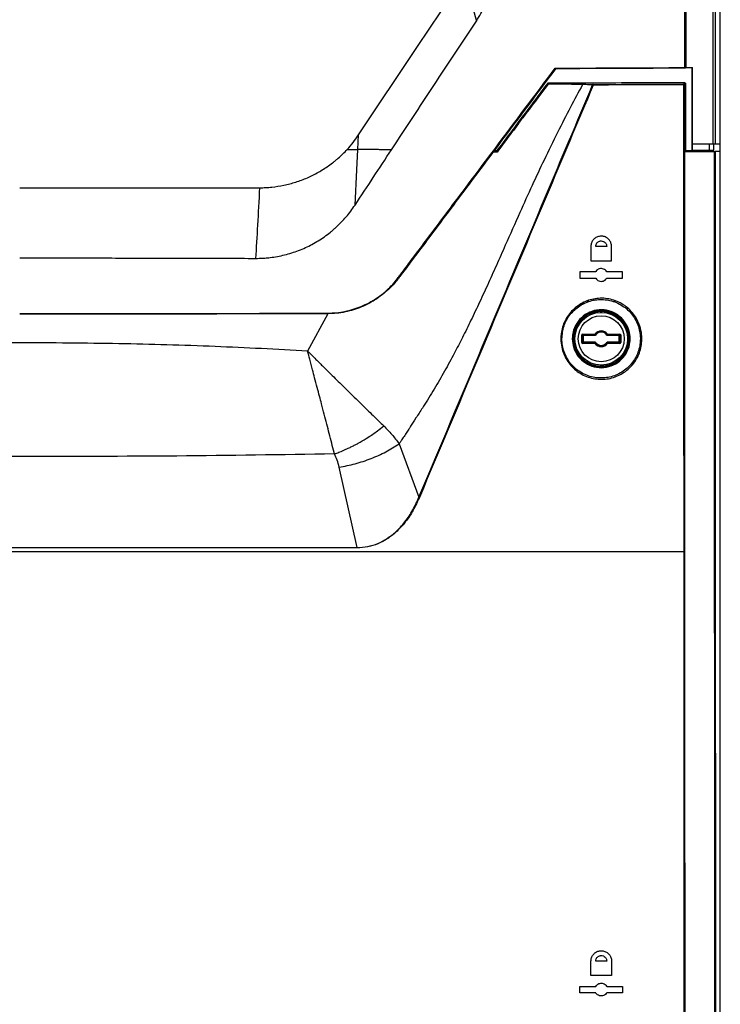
# Model space of a CAD drawing. Header units: millimetres. Extents: x 196 to 867, y -245 to 1107.
# Tile 42 of 79: x 594 to 649, y 303 to 380. Entities that reach past the tile are written whole.
import ezdxf

# ---------------------------------------------------------------- set-up
doc = ezdxf.new("R2010")
doc.units = ezdxf.units.MM

msp = doc.modelspace()

# ---------------------------------------------------------------- linework, layer by layer
at = {"color": 7, "linetype": 'Continuous', "lineweight": 25}
for p, q in [((649.004, 369.975), (649.004, 633.309)), ((628.916, 383.083), (629.881, 379.625)), ((646.307, 375.983), (646.271, 375.93)), ((635.475, 374.764), (635.498, 374.717)), ((635.497, 374.716), (635.498, 374.717)), ((638.244, 374.679), (639.036, 374.658)), ((646.142, 374.681), (646.235, 374.774)), ((646.285, 374.724), (646.192, 374.631)), ((646.285, 374.724), (646.286, 369.393)), ((620.594, 369.556), (620.653, 370.701)), ((646.81, 369.975), (646.81, 369.475)), ((648.125, 369.975), (648.125, 369.475)), ((648.503, 369.475), (648.503, 369.975)), ((649.004, 369.975), (648.609, 369.975)), ((649.004, 369.393), (649.004, 369.975)), ((631.505, 369.352), (631.189, 369.352)), ((631.22, 369.393), (631.493, 369.393)), ((631.281, 369.475), (631.497, 369.475)), ((631.493, 369.393), (631.493, 369.392)), ((646.228, 369.393), (648.556, 369.393)), ((646.81, 369.475), (646.759, 369.475)), ((648.125, 369.475), (646.81, 369.475)), ((648.503, 369.475), (648.125, 369.475)), ((649.004, 369.393), (648.603, 369.393)), ((649.004, 228.392), (649.004, 369.393)), ((594.083, 366.562), (612.887, 366.562)), ((638.862, 361.959), (638.862, 360.826)), ((640.103, 361.959), (639.237, 361.959)), ((640.479, 360.826), (640.479, 361.959)), ((638.862, 360.826), (640.479, 360.826)), ((639.237, 359.976), (638.004, 359.976)), ((638.004, 359.976), (638.004, 359.476)), ((641.337, 359.976), (640.103, 359.976)), ((641.337, 359.476), (641.337, 359.976)), ((638.004, 359.476), (639.237, 359.476)), ((640.103, 359.476), (641.337, 359.476)), ((638.394, 357.492), (638.17, 357.492)), ((638.709, 357.659), (638.538, 357.659)), ((640.777, 357.659), (640.655, 357.659)), ((637.645, 357.102), (637.678, 357.102)), ((639.624, 356.906), (639.625, 356.872)), ((639.658, 356.872), (639.658, 356.795)), ((639.67, 356.859), (639.658, 356.872)), ((639.67, 356.859), (639.703, 356.859)), ((639.692, 356.905), (639.704, 356.893)), ((641.663, 357.102), (641.696, 357.102)), ((638.138, 354.427), (638.138, 355.025)), ((638.138, 355.025), (638.172, 355.025)), ((638.172, 355.025), (638.205, 355.058)), ((638.172, 355.025), (638.172, 354.427)), ((638.222, 354.975), (638.172, 355.025)), ((638.205, 355.091), (639.175, 355.091)), ((638.205, 355.091), (638.205, 355.058)), ((639.175, 355.058), (638.205, 355.058)), ((638.205, 355.058), (638.255, 355.008)), ((638.222, 354.477), (638.222, 354.975)), ((638.222, 354.975), (638.255, 354.975)), ((638.255, 355.008), (639.171, 355.008)), ((638.255, 355.008), (638.255, 354.975)), ((639.171, 354.975), (638.255, 354.975)), ((638.255, 354.975), (638.255, 354.477)), ((639.171, 354.975), (639.171, 355.008)), ((639.175, 355.058), (639.175, 355.091)), ((639.201, 355.072), (639.175, 355.091)), ((639.227, 355.006), (639.199, 355.023)), ((640.114, 355.006), (640.142, 355.023)), ((640.14, 355.072), (640.166, 355.091)), ((640.166, 355.091), (641.136, 355.091)), ((640.166, 355.091), (640.166, 355.058)), ((641.136, 355.058), (640.166, 355.058)), ((640.17, 355.008), (641.086, 355.008)), ((640.17, 355.008), (640.17, 354.975)), ((641.086, 354.975), (640.17, 354.975)), ((641.086, 355.008), (641.136, 355.058)), ((641.086, 355.008), (641.086, 354.975)), ((641.086, 354.975), (641.119, 354.975)), ((641.086, 354.477), (641.086, 354.975)), ((641.169, 355.025), (641.119, 354.975)), ((641.119, 354.975), (641.119, 354.477)), ((641.136, 355.091), (641.136, 355.058)), ((641.136, 355.058), (641.169, 355.025)), ((641.169, 354.427), (641.169, 355.025)), ((641.203, 355.025), (641.169, 355.025)), ((641.203, 355.025), (641.203, 354.427)), ((638.172, 354.427), (638.138, 354.427)), ((638.172, 354.427), (638.222, 354.477)), ((638.205, 354.394), (638.172, 354.427)), ((638.255, 354.444), (638.205, 354.394)), ((638.205, 354.394), (638.205, 354.36)), ((638.205, 354.394), (639.175, 354.394)), ((639.175, 354.36), (638.205, 354.36)), ((638.255, 354.477), (638.222, 354.477)), ((638.255, 354.477), (638.255, 354.444)), ((638.255, 354.477), (639.171, 354.477)), ((639.171, 354.444), (638.255, 354.444)), ((639.171, 354.444), (639.171, 354.477)), ((639.175, 354.36), (639.175, 354.394)), ((639.201, 354.38), (639.175, 354.36)), ((639.227, 354.446), (639.199, 354.428)), ((640.114, 354.446), (640.142, 354.428)), ((640.14, 354.38), (640.166, 354.36)), ((640.166, 354.394), (640.166, 354.36)), ((640.166, 354.394), (641.136, 354.394)), ((641.136, 354.36), (640.166, 354.36)), ((640.17, 354.477), (640.17, 354.444)), ((640.17, 354.477), (641.086, 354.477)), ((641.086, 354.444), (640.17, 354.444)), ((641.086, 354.477), (641.086, 354.444)), ((641.119, 354.477), (641.086, 354.477)), ((641.136, 354.394), (641.086, 354.444)), ((641.119, 354.477), (641.169, 354.427)), ((641.169, 354.427), (641.136, 354.394)), ((641.136, 354.394), (641.136, 354.36)), ((641.169, 354.427), (641.203, 354.427)), ((639.658, 352.657), (639.658, 352.58)), ((639.625, 352.579), (639.624, 352.546)), ((639.658, 352.58), (639.67, 352.592)), ((639.703, 352.592), (639.67, 352.592)), ((639.704, 352.559), (639.692, 352.547)), ((623.829, 346.5), (625.382, 342.307)), ((620.538, 338.367), (619.125, 344.662)), ((646.16, 337.742), (646.16, 338.021)), ((646.2, 338.022), (646.2, 337.744)), ((646.2, 337.744), (646.229, 337.744)), ((638.862, 304.826), (638.862, 305.959)), ((640.103, 305.959), (639.237, 305.959)), ((640.479, 305.959), (640.479, 304.826)), ((640.479, 304.826), (638.862, 304.826)), ((638.004, 303.976), (639.237, 303.976)), ((638.004, 303.476), (638.004, 303.976)), ((639.237, 303.476), (638.004, 303.476)), ((640.103, 303.976), (641.337, 303.976)), ((641.337, 303.476), (640.103, 303.476)), ((641.337, 303.976), (641.337, 303.476))]:
    msp.add_line(p, q, dxfattribs=at)
at = {"color": 8, "linetype": 'Continuous', "lineweight": 25}
for p, q in [((647.804, 369.475), (647.804, 369.393)), ((638.041, 357.402), (638.117, 357.402)), ((638.088, 357.435), (638.165, 357.435)), ((618.251, 356.688), (616.655, 353.757)), ((637.283, 356.684), (637.283, 356.757)), ((639.625, 356.795), (639.625, 356.872)), ((639.67, 356.795), (639.67, 356.859)), ((639.703, 356.859), (639.703, 356.795)), ((641.725, 357.02), (641.725, 357.13)), ((636.763, 355.905), (636.806, 355.905)), ((636.809, 355.914), (636.766, 355.914)), ((636.916, 356.247), (636.968, 356.247)), ((638.012, 356.072), (638.012, 356.167)), ((636.894, 353.26), (636.939, 353.26)), ((639.625, 352.579), (639.625, 352.657)), ((639.67, 352.592), (639.67, 352.656)), ((639.703, 352.657), (639.703, 352.592))]:
    msp.add_line(p, q, dxfattribs=at)
at = {"color": 7, "linetype": 'Continuous', "lineweight": 25, "flags": 128}
for points in [[(620.653, 370.701), (625.277, 377.631), (628.916, 383.083)], [(646.759, 375.984), (646.759, 375.955), (646.759, 373.876), (646.759, 371.796), (646.759, 369.475)], [(620.371, 365.203), (620.512, 367.952), (620.594, 369.556)]]:
    msp.add_lwpolyline(points, dxfattribs=at)
at = {"color": 7, "linetype": 'Continuous', "lineweight": 25}
for radius in [2.069, 1.803]:
    msp.add_circle((639.67, 354.726), radius, dxfattribs=at)
for centre, radius, start, end in [((639.039, 374.615), 0.0435, 93.75273, 164.47973), ((638.837, 374.143), 0.509, 66.00522, 71.71595), ((638.959, 374.62), 0.0858, 352.19502, 26.58004), ((646.076, 374.642), 0.076, 351.25072, 30.49263), ((646.142, 374.631), 0.05, 0.02035, 89.98022), ((646.16, 379.05), 4.42, 269.89177, 270.41511), ((639.67, 354.726), 2.18, 91.22361, 268.77639), ((639.691, 356.872), 0.0333, 89.46507, 179.97931), ((639.67, 354.726), 2.167, 270.87955, 89.12045), ((638.255, 354.975), 0.0334, 90.08169, 179.91831), ((639.67, 354.726), 0.616, 36.39117, 143.60883), ((639.175, 355.091), 0.0333, 269.98585, 323.57115), ((639.67, 354.726), 0.558, 32.25413, 147.74587), ((639.67, 354.726), 0.583, 36.39117, 143.60883), ((639.67, 354.726), 0.524, 32.25413, 147.74587), ((640.166, 355.091), 0.0333, 216.42885, 270.01415), ((641.086, 354.975), 0.0334, 0.08169, 89.91831), ((639.67, 354.726), 3.125, 179.99056, 192.10338), ((638.255, 354.477), 0.0334, 180.08169, 269.91831), ((639.175, 354.36), 0.0333, 36.42885, 90.01415), ((639.67, 354.726), 0.616, 216.39117, 323.60883), ((639.67, 354.726), 0.558, 212.25413, 327.74587), ((639.67, 354.726), 0.583, 216.39117, 323.60883), ((639.67, 354.726), 0.524, 212.25413, 327.74587), ((640.166, 354.36), 0.0333, 89.98585, 143.57115), ((641.086, 354.477), 0.0334, 270.08169, 359.91831), ((639.691, 352.58), 0.0333, 180.02069, 270.53493), ((646.168, 338.187), 0.445, 268.94062, 274.1037)]:
    msp.add_arc(centre, radius, start, end, dxfattribs=at)
for centre, major_axis, ratio, start_param, end_param in [((638.205, 355.025), (0.0472, -0.0472), 0.998783, 2.356803, 3.926382), ((639.67, 354.981), (0, 0.578), 0.866113, 1.43756, 1.524716), ((639.67, 354.981), (0, 0.578), 0.866113, 4.758469, 4.845625), ((641.136, 355.025), (-0.0472, -0.0472), 0.998783, 2.356803, 3.926382), ((638.205, 354.427), (0.0472, 0.0472), 0.998783, 2.356803, 3.926382), ((639.67, 354.47), (0, 0.578), 0.866113, 1.616877, 1.704033), ((639.67, 354.47), (0, 0.578), 0.866113, 4.579153, 4.666309), ((641.136, 354.427), (-0.0472, 0.0472), 0.998783, 2.356803, 3.926382)]:
    msp.add_ellipse(centre, major_axis=major_axis, ratio=ratio, start_param=start_param, end_param=end_param, dxfattribs=at)
for points, knots in [([(648.449, 369.975), (648.445, 380.937), (648.442, 391.898), (648.438, 413.822), (648.437, 424.785), (648.438, 446.709), (648.439, 457.67), (648.444, 479.594), (648.448, 490.556), (648.459, 512.479), (648.465, 523.44), (648.48, 545.362), (648.488, 556.323), (648.508, 578.243), (648.519, 589.203), (648.543, 611.122), (648.557, 622.081), (648.571, 633.04)], [0, 0, 0, 0, 0.125, 0.125, 0.25, 0.25, 0.375, 0.375, 0.5, 0.5, 0.625, 0.625, 0.75, 0.75, 0.875, 0.875, 1, 1, 1, 1]), ([(648.731, 633.036), (648.716, 622.077), (648.703, 611.118), (648.678, 589.2), (648.668, 578.24), (648.648, 556.32), (648.639, 545.36), (648.624, 523.438), (648.618, 512.476), (648.608, 490.554), (648.604, 479.592), (648.598, 457.669), (648.597, 446.707), (648.596, 424.784), (648.597, 413.822), (648.601, 391.898), (648.604, 380.936), (648.609, 369.975)], [0, 0, 0, 0, 0.125, 0.125, 0.25, 0.25, 0.375, 0.375, 0.5, 0.5, 0.625, 0.625, 0.75, 0.75, 0.875, 0.875, 1, 1, 1, 1]), ([(629.881, 379.625), (630.002, 379.816), (630.122, 380.008), (630.345, 380.401), (630.448, 380.603), (630.734, 381.22), (630.896, 381.643), (631.091, 382.295), (631.148, 382.515), (631.245, 382.955), (631.285, 383.176), (631.351, 383.621), (631.377, 383.845), (631.407, 384.295), (631.412, 384.521), (631.416, 384.747)], [0, 0, 0, 0, 0.125, 0.125, 0.25, 0.25, 0.5, 0.5, 0.625, 0.625, 0.75, 0.75, 0.875, 0.875, 1, 1, 1, 1]), ([(623.228, 369.539), (623.782, 370.381), (624.337, 371.221), (625.446, 372.902), (626, 373.743), (627.108, 375.425), (627.664, 376.264), (628.776, 377.942), (629.333, 378.781), (629.881, 379.625)], [0, 0, 0, 0, 0.25, 0.25, 0.5, 0.5, 0.75, 0.75, 1, 1, 1, 1]), ([(636.083, 375.883), (636.084, 375.883), (636.084, 375.885), (636.084, 375.887), (636.083, 375.889), (636.083, 375.892), (636.081, 375.895), (636.08, 375.899), (636.079, 375.903), (636.077, 375.907), (636.075, 375.912), (636.073, 375.917), (636.07, 375.923), (636.069, 375.925), (636.068, 375.928), (636.066, 375.931), (636.066, 375.931), (636.066, 375.931), (636.066, 375.931)], [0, 0, 0, 0, 0.0000476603, 0.0000476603, 0.0000476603, 0.000095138, 0.000095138, 0.000095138, 0.0001453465, 0.0001453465, 0.0001453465, 0.0002008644, 0.0002008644, 0.0002008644, 0.0002269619, 0.0002269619, 0.0002269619, 0.0002297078, 0.0002297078, 0.0002297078, 0.0002297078]), ([(646.271, 375.93), (646.271, 375.933), (646.265, 375.941), (646.25, 375.958), (646.24, 375.968), (646.23, 375.978)], [0, 0, 0, 0, 0.5, 0.5, 1, 1, 1, 1]), ([(638.205, 374.649), (637.887, 374.055), (637.222, 372.813), (636.211, 370.84), (635.208, 368.8), (634.228, 366.703), (633.221, 364.474), (632.293, 362.381), (631.451, 360.475), (630.754, 358.929), (630.064, 357.438), (629.388, 356.022), (628.726, 354.687), (628.158, 353.592), (627.679, 352.709), (627.287, 352.007), (626.884, 351.308), (626.47, 350.613), (626.056, 349.943), (625.615, 349.246), (625.177, 348.559), (624.821, 348.008), (624.598, 347.665), (624.444, 347.428), (624.264, 347.154), (624.068, 346.859), (623.931, 346.653), (623.86, 346.546), (623.837, 346.512), (623.829, 346.5)], [0, 0, 0, 0, 0.063814, 0.133501, 0.209831, 0.279138, 0.352956, 0.44191, 0.496503, 0.550693, 0.602649, 0.652223, 0.699286, 0.743727, 0.768984, 0.794375, 0.819872, 0.845451, 0.871084, 0.894466, 0.923746, 0.948282, 0.956681, 0.962528, 0.975112, 0.987818, 0.99611, 0.998604, 1, 1, 1, 1]), ([(625.382, 342.307), (627.037, 346.236), (630.347, 354.094), (634.884, 364.868), (637.767, 371.709), (638.997, 374.626)], [0, 0, 0, 0, 0.3644813, 0.7289607, 1, 1, 1, 1]), ([(639.044, 374.608), (637.813, 371.691), (634.927, 364.851), (630.384, 354.079), (627.072, 346.222), (625.416, 342.293)], [0, 0, 0, 0, 0.2710402, 0.6355193, 1, 1, 1, 1]), ([(635.475, 374.764), (635.155, 374.339), (634.482, 373.445), (633.493, 372.13), (632.467, 370.765), (631.794, 369.869), (631.435, 369.393)], [0, 0, 0, 0, 0.237977, 0.499987, 0.734033, 1, 1, 1, 1]), ([(631.493, 369.392), (631.493, 369.392), (632.161, 370.281), (633.496, 372.057), (634.83, 373.83), (635.497, 374.716)], [0, 0, 0, 0, 0.000118, 0.500328, 1, 1, 1, 1]), ([(635.503, 374.678), (634.842, 373.798), (634.005, 372.684), (632.672, 370.908), (632, 370.013), (631.505, 369.352)], [0, 0, 0, 0, 0.496054, 0.62833, 1, 1, 1, 1]), ([(646.235, 374.774), (645.023, 374.773), (641.438, 374.769), (637.85, 374.766), (635.475, 374.764)], [0, 0, 0, 0, 0.33806, 1, 1, 1, 1]), ([(635.497, 374.716), (635.496, 374.714), (635.495, 374.71), (635.497, 374.698), (635.5, 374.687), (635.502, 374.68), (635.503, 374.679), (635.503, 374.678)], [0, 0, 0, 0, 0.2978977, 0.5947763, 0.9192982, 0.9847801, 1, 1, 1, 1]), ([(635.498, 374.717), (635.762, 374.715), (636.295, 374.711), (637.03, 374.702), (637.712, 374.692), (638.065, 374.684), (638.244, 374.679)], [0, 0, 0, 0, 0.246609, 0.496571, 0.744684, 1, 1, 1, 1]), ([(638.205, 374.649), (638.031, 374.653), (637.681, 374.661), (637.204, 374.665), (636.839, 374.669), (636.366, 374.673), (635.877, 374.676), (635.503, 374.678)], [0, 0, 0, 0, 0.253093, 0.506737, 0.534223, 0.644211, 1, 1, 1, 1]), ([(638.997, 374.626), (638.979, 374.627), (638.889, 374.629), (638.625, 374.637), (638.379, 374.644), (638.205, 374.649)], [0, 0, 0, 0, 0.068148, 0.340738, 1, 1, 1, 1]), ([(639.036, 374.658), (640.226, 374.661), (642.599, 374.669), (644.964, 374.677), (646.142, 374.681)], [0, 0, 0, 0, 0.50172, 1, 1, 1, 1]), ([(646.151, 374.63), (644.973, 374.626), (643.005, 374.62), (640.633, 374.613), (639.442, 374.609), (639.044, 374.608)], [0, 0, 0, 0, 0.498279, 0.832309, 1, 1, 1, 1]), ([(646.16, 338.021), (646.158, 342.755), (646.156, 348.805), (646.153, 360.124), (646.152, 367.593), (646.151, 373.746), (646.151, 374.63)], [0, 0, 0, 0, 0.387947, 0.49586, 0.927516, 1, 1, 1, 1]), ([(646.192, 374.631), (646.192, 367.161), (646.194, 354.957), (646.198, 342.756), (646.2, 338.022)], [0, 0, 0, 0, 0.612051, 1, 1, 1, 1]), ([(646.235, 374.774), (646.241, 374.773), (646.252, 374.772), (646.267, 374.764), (646.278, 374.751), (646.284, 374.737), (646.285, 374.728), (646.285, 374.724)], [0, 0, 0, 0, 0.215289, 0.430593, 0.645487, 0.859801, 1, 1, 1, 1]), ([(619.754, 369.56), (619.919, 369.738), (620.077, 369.922), (620.376, 370.302), (620.515, 370.501), (620.653, 370.701)], [0, 0, 0, 0, 0.5, 0.5, 1, 1, 1, 1]), ([(594.083, 356.703), (597.668, 356.703), (601.252, 356.705), (608.414, 356.712), (611.993, 356.717), (616.013, 356.726), (616.459, 356.727), (617.129, 356.73), (617.352, 356.732), (617.798, 356.735), (618.021, 356.736), (618.468, 356.741), (618.69, 356.749), (619.135, 356.79), (619.356, 356.825), (619.798, 356.916), (620.017, 356.973), (620.446, 357.104), (620.656, 357.18), (621.068, 357.352), (621.271, 357.447), (621.568, 357.606), (621.666, 357.661), (621.86, 357.777), (621.956, 357.838), (622.425, 358.151), (622.771, 358.435), (623.249, 358.906), (623.401, 359.072), (623.616, 359.335), (623.686, 359.425), (623.823, 359.606), (623.891, 359.697), (624.232, 360.151), (624.505, 360.514), (625.87, 362.33), (626.959, 363.783), (629.139, 366.69), (630.228, 368.143), (631.317, 369.595)], [0, 0, 0, 0, 0.25, 0.25, 0.5, 0.5, 0.53125, 0.53125, 0.546875, 0.546875, 0.5625, 0.5625, 0.578125, 0.578125, 0.59375, 0.59375, 0.609375, 0.609375, 0.625, 0.625, 0.640625, 0.640625, 0.648437, 0.648437, 0.65625, 0.65625, 0.6875, 0.6875, 0.703125, 0.703125, 0.710937, 0.710937, 0.71875, 0.71875, 0.75, 0.75, 0.875, 0.875, 1, 1, 1, 1]), ([(631.35, 369.567), (631.351, 369.567), (631.348, 369.57), (631.336, 369.581), (631.327, 369.588), (631.317, 369.595)], [0, 0, 0, 0, 0.5, 0.5, 1, 1, 1, 1]), ([(648.609, 369.975), (648.607, 369.975), (648.589, 369.975), (648.53, 369.975), (648.491, 369.975), (648.449, 369.975)], [0, 0, 0, 0, 0.5, 0.5, 1, 1, 1, 1]), ([(631.35, 369.567), (630.26, 368.113), (629.17, 366.658), (626.989, 363.749), (625.898, 362.294), (624.533, 360.477), (624.26, 360.113), (623.918, 359.659), (623.85, 359.568), (623.713, 359.387), (623.643, 359.297), (623.427, 359.034), (623.275, 358.868), (622.796, 358.397), (622.45, 358.113), (621.98, 357.799), (621.884, 357.739), (621.69, 357.622), (621.592, 357.567), (621.295, 357.408), (621.092, 357.312), (620.68, 357.139), (620.47, 357.063), (620.041, 356.93), (619.822, 356.874), (619.38, 356.781), (619.158, 356.745), (618.713, 356.702), (618.49, 356.694), (618.044, 356.687), (617.821, 356.687), (617.374, 356.683), (617.15, 356.682), (616.48, 356.679), (616.033, 356.678), (612.01, 356.669), (608.427, 356.664), (601.258, 356.657), (597.671, 356.655), (594.083, 356.655)], [0, 0, 0, 0, 0.125, 0.125, 0.25, 0.25, 0.28125, 0.28125, 0.289063, 0.289063, 0.296875, 0.296875, 0.3125, 0.3125, 0.34375, 0.34375, 0.351563, 0.351563, 0.359375, 0.359375, 0.375, 0.375, 0.390625, 0.390625, 0.40625, 0.40625, 0.421875, 0.421875, 0.4375, 0.4375, 0.453125, 0.453125, 0.46875, 0.46875, 0.5, 0.5, 0.75, 0.75, 1, 1, 1, 1]), ([(612.887, 366.562), (613.049, 366.564), (613.211, 366.567), (613.533, 366.582), (613.693, 366.595), (614.171, 366.645), (614.486, 366.695), (615.11, 366.825), (615.419, 366.906), (615.877, 367.052), (616.029, 367.105), (616.332, 367.218), (616.483, 367.28), (616.928, 367.474), (617.215, 367.618), (617.773, 367.932), (618.042, 368.103), (618.433, 368.381), (618.561, 368.476), (618.75, 368.625), (618.812, 368.675), (618.936, 368.778), (618.998, 368.83), (619.18, 368.989), (619.299, 369.099), (619.531, 369.325), (619.644, 369.441), (619.754, 369.56)], [0, 0, 0, 0, 0.0625, 0.0625, 0.125, 0.125, 0.25, 0.25, 0.375, 0.375, 0.4375, 0.4375, 0.5, 0.5, 0.625, 0.625, 0.75, 0.75, 0.8125, 0.8125, 0.84375, 0.84375, 0.875, 0.875, 0.9375, 0.9375, 1, 1, 1, 1]), ([(619.754, 369.56), (619.791, 369.56), (619.865, 369.56), (619.973, 369.559), (620.079, 369.559), (620.211, 369.558), (620.383, 369.556), (620.52, 369.556), (620.594, 369.556)], [0, 0, 0, 0, 0.130895, 0.258633, 0.383172, 0.504306, 0.728133, 1, 1, 1, 1]), ([(623.228, 369.539), (623.114, 369.54), (622.886, 369.541), (622.546, 369.543), (622.211, 369.545), (621.879, 369.547), (621.552, 369.549), (621.229, 369.551), (620.91, 369.554), (620.699, 369.555), (620.594, 369.556)], [0, 0, 0, 0, 0.129772, 0.258205, 0.385283, 0.510991, 0.63532, 0.758262, 0.87982, 1, 1, 1, 1]), ([(631.493, 369.392), (631.492, 369.39), (631.492, 369.388), (631.495, 369.377), (631.499, 369.365), (631.503, 369.356), (631.505, 369.353), (631.505, 369.352)], [0, 0, 0, 0, 0.258411, 0.515995, 0.795526, 0.986173, 1, 1, 1, 1]), ([(646.229, 337.744), (646.229, 342.478), (646.228, 353.027), (646.228, 363.577), (646.228, 369.393)], [0, 0, 0, 0, 0.448773, 1, 1, 1, 1]), ([(646.286, 369.475), (646.307, 369.475), (646.465, 369.475), (646.622, 369.475), (646.759, 369.475)], [0, 0, 0, 0, 0.135829, 1, 1, 1, 1]), ([(648.677, 228.669), (648.66, 238.67), (648.626, 258.671), (648.59, 288.682), (648.574, 309.157), (648.566, 321.493), (648.561, 331.281), (648.555, 347.714), (648.555, 362.282), (648.556, 369.393)], [0, 0, 0, 0, 0.213269, 0.426541, 0.639809, 0.649744, 0.689484, 0.848445, 1, 1, 1, 1]), ([(648.556, 369.393), (648.561, 369.393), (648.572, 369.393), (648.587, 369.393), (648.598, 369.393), (648.602, 369.393), (648.603, 369.393), (648.603, 369.393)], [0, 0, 0, 0, 0.228433, 0.456865, 0.685298, 0.913731, 1, 1, 1, 1]), ([(648.603, 369.393), (648.603, 360.943), (648.603, 344.044), (648.614, 319.642), (648.631, 296.187), (648.655, 273.679), (648.686, 251.173), (648.712, 236.172), (648.725, 228.671)], [0, 0, 0, 0, 0.180091, 0.360191, 0.520132, 0.680073, 0.840036, 1, 1, 1, 1]), ([(612.574, 361.027), (612.766, 361.029), (613.007, 361.033), (613.39, 361.057), (613.961, 361.114), (614.859, 361.278), (615.958, 361.624), (617.006, 362.103), (617.824, 362.607), (618.362, 363.012), (618.659, 363.259), (619.092, 363.641), (619.56, 364.127), (620.044, 364.726), (620.262, 365.044), (620.371, 365.203)], [0.0000093, 0.0000093, 0.0000093, 0.0000093, 0.0627737, 0.078397, 0.1252019, 0.2496463, 0.3750057, 0.4996666, 0.6241953, 0.6870412, 0.7185384, 0.7499046, 0.874618, 0.9373889, 1, 1, 1, 1]), ([(640.479, 361.959), (640.47, 362.049), (640.452, 362.229), (640.316, 362.469), (640.115, 362.653), (639.86, 362.761), (639.583, 362.779), (639.313, 362.702), (639.085, 362.539), (638.926, 362.311), (638.867, 362.104), (638.863, 361.987), (638.862, 361.959)], [0, 0, 0, 0, 0.105526, 0.211023, 0.317316, 0.42515, 0.534325, 0.644047, 0.753272, 0.861191, 0.967596, 1, 1, 1, 1]), ([(639.237, 361.959), (639.244, 362.015), (639.253, 362.1), (639.308, 362.201), (639.376, 362.284), (639.466, 362.347), (639.573, 362.385), (639.693, 362.399), (639.84, 362.37), (639.961, 362.289), (640.034, 362.2), (640.088, 362.099), (640.098, 362.014), (640.103, 361.959)], [0, 0, 0, 0, 0.121721, 0.185183, 0.250264, 0.357879, 0.424822, 0.500395, 0.625164, 0.749947, 0.815837, 0.879534, 1, 1, 1, 1]), ([(594.083, 361.06), (594.855, 361.06), (596.398, 361.06), (598.712, 361.058), (601.026, 361.056), (603.339, 361.052), (605.65, 361.047), (607.961, 361.042), (610.268, 361.035), (611.805, 361.029), (612.573, 361.027)], [0.5, 0.5, 0.5, 0.5, 0.5625, 0.625, 0.6875, 0.75, 0.8125, 0.875, 0.9375, 1, 1, 1, 1]), ([(640.103, 359.976), (640.07, 360.022), (640.004, 360.114), (639.855, 360.2), (639.687, 360.235), (639.515, 360.212), (639.362, 360.131), (639.276, 360.04), (639.242, 359.983), (639.237, 359.976)], [0, 0, 0, 0, 0.160988, 0.321906, 0.484483, 0.648444, 0.81229, 0.974569, 1, 1, 1, 1]), ([(639.237, 359.476), (639.271, 359.43), (639.337, 359.338), (639.486, 359.251), (639.654, 359.216), (639.825, 359.24), (639.979, 359.32), (640.065, 359.412), (640.099, 359.468), (640.103, 359.476)], [0, 0, 0, 0, 0.160919, 0.3217704, 0.4842551, 0.648172, 0.8120642, 0.9744357, 1, 1, 1, 1]), ([(636.503, 354.726), (636.508, 354.857), (636.527, 355.339), (636.779, 356.155), (637.403, 357.024), (638.284, 357.644), (639.325, 357.942), (640.415, 357.878), (641.429, 357.45), (642.241, 356.705), (642.692, 355.852), (642.888, 354.933), (642.83, 353.992), (642.418, 353.005), (641.707, 352.205), (640.767, 351.678), (639.696, 351.488), (638.614, 351.668), (637.648, 352.202), (636.926, 353.028), (636.554, 353.92), (636.517, 354.502), (636.503, 354.726)], [0, 0, 0, 0, 0.019679, 0.072305, 0.12498, 0.178099, 0.231909, 0.286402, 0.341271, 0.395994, 0.450061, 0.483635, 0.536102, 0.588565, 0.641238, 0.694634, 0.748861, 0.803645, 0.858472, 0.912846, 0.966506, 1, 1, 1, 1]), ([(636.588, 354.726), (636.588, 354.724), (636.588, 354.379), (636.648, 354.028), (636.878, 353.377), (637.226, 352.752), (638.028, 352.05), (639.02, 351.658), (640.079, 351.62), (641.08, 351.933), (641.916, 352.553), (642.503, 353.408), (642.743, 354.286), (642.741, 355.188), (642.49, 356.079), (641.875, 356.948), (641.002, 357.561), (639.977, 357.845), (638.926, 357.772), (637.964, 357.359), (637.201, 356.658), (636.686, 355.747), (636.62, 355.066), (636.588, 354.726)], [0, 0, 0, 0, 0.000333, 0.05341, 0.053575, 0.107532, 0.162135, 0.217012, 0.271635, 0.325561, 0.378656, 0.431324, 0.48401, 0.516713, 0.570252, 0.624622, 0.679471, 0.734253, 0.788511, 0.842052, 0.894973, 0.947592, 1, 1, 1, 1]), ([(639.007, 357.819), (639.028, 357.807), (639.07, 357.782), (639.112, 357.758), (639.134, 357.745)], [0, 0, 0, 0, 0.500224, 1, 1, 1, 1]), ([(641.935, 354.844), (641.931, 354.656), (641.923, 354.215), (641.752, 353.792), (641.492, 353.352), (641.148, 352.949), (640.466, 352.557), (639.693, 352.416), (638.924, 352.541), (638.245, 352.91), (637.729, 353.477), (637.433, 354.165), (637.377, 354.833), (637.501, 355.49), (637.82, 356.115), (638.39, 356.654), (639.11, 356.972), (639.892, 357.03), (640.643, 356.825), (641.283, 356.385), (641.732, 355.766), (641.91, 355.216), (641.931, 354.908), (641.935, 354.844)], [0, 0, 0, 0, 0.0392508, 0.0921823, 0.0926653, 0.1468704, 0.2016165, 0.2564354, 0.3108571, 0.3645265, 0.4175011, 0.4701185, 0.5192764, 0.5558592, 0.6093891, 0.6636675, 0.7184955, 0.7733047, 0.8276021, 0.8811045, 0.9351455, 0.986489, 1, 1, 1, 1]), ([(641.876, 354.842), (641.872, 354.905), (641.852, 355.206), (641.677, 355.744), (641.239, 356.35), (640.612, 356.78), (639.879, 356.98), (639.114, 356.924), (638.41, 356.612), (637.852, 356.085), (637.541, 355.474), (637.419, 354.831), (637.474, 354.178), (637.763, 353.505), (638.269, 352.95), (638.932, 352.59), (639.684, 352.468), (640.439, 352.605), (641.107, 352.989), (641.602, 353.572), (641.863, 354.224), (641.872, 354.658), (641.876, 354.842)], [0, 0, 0, 0, 0.013424, 0.064785, 0.118825, 0.172336, 0.226647, 0.281469, 0.336304, 0.39058, 0.4441, 0.480675, 0.529821, 0.58243, 0.635405, 0.689083, 0.743518, 0.798349, 0.853102, 0.907305, 0.960701, 1, 1, 1, 1]), ([(639.625, 356.872), (639.359, 356.839), (638.95, 356.787), (638.461, 356.516), (638.126, 356.238), (637.854, 355.897), (637.601, 355.403), (637.473, 354.726), (637.601, 354.049), (637.854, 353.555), (638.126, 353.213), (638.461, 352.936), (638.95, 352.665), (639.359, 352.613), (639.625, 352.579)], [0, 0, 0, 0, 0.119875, 0.184274, 0.25, 0.315726, 0.380125, 0.5, 0.619875, 0.684274, 0.75, 0.815726, 0.880125, 1, 1, 1, 1]), ([(639.624, 356.906), (639.633, 356.906), (639.65, 356.906), (639.672, 356.906), (639.688, 356.905), (639.691, 356.905), (639.692, 356.905)], [0, 0, 0, 0, 0.250185, 0.502417, 0.752618, 1, 1, 1, 1]), ([(639.658, 356.872), (639.658, 356.872), (639.657, 356.872), (639.654, 356.872), (639.649, 356.872), (639.642, 356.872), (639.634, 356.873), (639.627, 356.872), (639.625, 356.872)], [0, 0, 0, 0, 0.176404, 0.338187, 0.485333, 0.617826, 0.838006, 1, 1, 1, 1]), ([(639.704, 356.893), (639.701, 356.893), (639.695, 356.892), (639.687, 356.889), (639.679, 356.883), (639.672, 356.873), (639.67, 356.864), (639.67, 356.86), (639.67, 356.859)], [0, 0, 0, 0, 0.168533, 0.308283, 0.500612, 0.750043, 0.979999, 1, 1, 1, 1]), ([(639.703, 356.859), (639.703, 356.864), (639.703, 356.872), (639.703, 356.883), (639.704, 356.891), (639.704, 356.892), (639.704, 356.893)], [0, 0, 0, 0, 0.250009, 0.500015, 0.750013, 1, 1, 1, 1]), ([(639.703, 352.592), (639.969, 352.624), (640.377, 352.674), (640.866, 352.942), (641.202, 353.218), (641.474, 353.558), (641.727, 354.051), (641.855, 354.726), (641.727, 355.401), (641.474, 355.894), (641.202, 356.234), (640.866, 356.509), (640.377, 356.778), (639.969, 356.827), (639.703, 356.859)], [0, 0, 0, 0, 0.119834, 0.184248, 0.25, 0.315752, 0.380166, 0.5, 0.619834, 0.684248, 0.75, 0.815752, 0.880166, 1, 1, 1, 1]), ([(639.199, 355.023), (639.199, 355.023), (639.198, 355.022), (639.194, 355.018), (639.188, 355.012), (639.179, 355.008), (639.173, 355.008), (639.171, 355.008)], [0, 0, 0, 0, 0.0348384, 0.1744936, 0.4558321, 0.790009, 1, 1, 1, 1]), ([(639.227, 355.006), (639.227, 355.005), (639.224, 355.002), (639.218, 354.994), (639.205, 354.983), (639.187, 354.976), (639.175, 354.975), (639.171, 354.975)], [0, 0, 0, 0, 0.034811, 0.174376, 0.455641, 0.789901, 1, 1, 1, 1]), ([(639.201, 355.072), (639.201, 355.071), (639.201, 355.067), (639.2, 355.051), (639.199, 355.036), (639.199, 355.023)], [0, 0, 0, 0, 0.046448, 0.232239, 1, 1, 1, 1]), ([(640.17, 354.975), (640.17, 354.975), (640.166, 354.975), (640.155, 354.976), (640.139, 354.981), (640.124, 354.992), (640.117, 355.002), (640.114, 355.006)], [0, 0, 0, 0, 0.034804, 0.174345, 0.455561, 0.789616, 1, 1, 1, 1]), ([(640.142, 355.023), (640.142, 355.024), (640.142, 355.028), (640.142, 355.044), (640.141, 355.059), (640.14, 355.072)], [0, 0, 0, 0, 0.046448, 0.232239, 1, 1, 1, 1]), ([(640.17, 355.008), (640.17, 355.008), (640.168, 355.008), (640.163, 355.008), (640.155, 355.011), (640.147, 355.017), (640.144, 355.022), (640.142, 355.023)], [0, 0, 0, 0, 0.034785, 0.174254, 0.455377, 0.789481, 1, 1, 1, 1]), ([(616.655, 353.757), (614.237, 353.889), (609.304, 354.156), (601.752, 354.36), (594.004, 354.432), (586.257, 354.36), (578.704, 354.156), (573.772, 353.889), (571.354, 353.757)], [0, 0, 0, 0, 0.160281, 0.326925, 0.5, 0.673076, 0.83972, 1, 1, 1, 1]), ([(639.171, 354.477), (639.171, 354.477), (639.175, 354.477), (639.185, 354.476), (639.202, 354.471), (639.217, 354.46), (639.224, 354.45), (639.227, 354.446)], [0, 0, 0, 0, 0.034748, 0.174059, 0.454808, 0.788862, 1, 1, 1, 1]), ([(639.171, 354.444), (639.171, 354.444), (639.173, 354.444), (639.178, 354.443), (639.186, 354.441), (639.194, 354.435), (639.197, 354.43), (639.199, 354.428)], [0, 0, 0, 0, 0.034729, 0.173968, 0.454624, 0.788727, 1, 1, 1, 1]), ([(639.199, 354.428), (639.199, 354.427), (639.199, 354.424), (639.199, 354.408), (639.2, 354.392), (639.201, 354.38)], [0, 0, 0, 0, 0.046448, 0.232239, 1, 1, 1, 1]), ([(640.114, 354.446), (640.114, 354.447), (640.116, 354.45), (640.123, 354.458), (640.136, 354.469), (640.153, 354.476), (640.166, 354.477), (640.17, 354.477)], [0, 0, 0, 0, 0.0347471, 0.1740553, 0.454794, 0.7890538, 1, 1, 1, 1]), ([(640.14, 354.38), (640.14, 354.381), (640.14, 354.385), (640.141, 354.401), (640.142, 354.416), (640.142, 354.428)], [0, 0, 0, 0, 0.046448, 0.232239, 1, 1, 1, 1]), ([(640.142, 354.428), (640.142, 354.429), (640.143, 354.43), (640.147, 354.434), (640.153, 354.44), (640.162, 354.443), (640.168, 354.444), (640.17, 354.444)], [0, 0, 0, 0, 0.0347746, 0.1741726, 0.454985, 0.7891622, 1, 1, 1, 1]), ([(616.655, 353.757), (616.871, 353.543), (617.288, 353.129), (617.888, 352.537), (618.436, 351.998), (618.93, 351.511), (619.37, 351.078), (620.008, 350.451), (620.814, 349.66), (621.767, 348.728), (622.345, 348.165), (622.622, 347.896)], [0, 0, 0, 0, 0.1057431, 0.2035207, 0.2930165, 0.3740814, 0.4466909, 0.5108989, 0.6912413, 0.8522377, 1, 1, 1, 1]), ([(618.763, 345.7), (618.761, 345.702), (618.754, 345.709), (618.754, 345.723), (618.75, 345.744), (618.744, 345.765), (618.735, 345.791), (618.73, 345.809), (618.668, 346.058), (618.541, 346.548), (618.351, 347.291), (618.155, 348.047), (617.954, 348.821), (617.764, 349.547), (617.581, 350.246), (617.401, 350.931), (617.218, 351.623), (617.023, 352.362), (616.84, 353.055), (616.711, 353.544), (616.655, 353.757)], [0, 0, 0, 0, 0.000967, 0.00358, 0.005183, 0.009217, 0.012173, 0.015616, 0.016477, 0.111718, 0.209635, 0.303935, 0.399367, 0.500048, 0.573027, 0.656328, 0.750031, 0.824231, 0.923391, 1, 1, 1, 1]), ([(639.624, 352.546), (639.633, 352.546), (639.65, 352.546), (639.672, 352.546), (639.688, 352.546), (639.69, 352.547), (639.692, 352.547)], [0, 0, 0, 0, 0.251045, 0.500698, 0.749302, 1, 1, 1, 1]), ([(639.625, 352.579), (639.627, 352.579), (639.634, 352.579), (639.642, 352.579), (639.649, 352.579), (639.654, 352.58), (639.657, 352.58), (639.658, 352.58), (639.658, 352.58)], [0, 0, 0, 0, 0.161983, 0.38216, 0.514654, 0.661802, 0.82359, 1, 1, 1, 1]), ([(639.67, 352.592), (639.67, 352.592), (639.67, 352.591), (639.67, 352.589), (639.671, 352.585), (639.673, 352.577), (639.679, 352.569), (639.687, 352.563), (639.695, 352.559), (639.701, 352.559), (639.704, 352.559)], [0, 0, 0, 0, 0.019982, 0.0618377, 0.1243479, 0.2507793, 0.4999372, 0.6920961, 0.8316832, 1, 1, 1, 1]), ([(618.763, 345.7), (618.879, 345.743), (619.219, 345.868), (619.648, 346.053), (620.045, 346.242), (620.305, 346.372), (620.549, 346.502), (620.91, 346.703), (621.445, 347.026), (622.063, 347.449), (622.459, 347.766), (622.622, 347.896)], [0, 0, 0, 0, 0.084288, 0.246821, 0.3149, 0.379796, 0.441377, 0.499539, 0.656243, 0.858946, 1, 1, 1, 1]), ([(622.622, 347.896), (622.838, 347.677), (623.281, 347.227), (623.644, 346.746), (623.829, 346.5)], [0, 0, 0, 0, 0.488515, 1, 1, 1, 1]), ([(619.125, 344.662), (619.549, 344.743), (620.397, 344.905), (621.628, 345.321), (622.796, 345.841), (623.487, 346.281), (623.829, 346.5)], [0, 0, 0, 0, 0.252008, 0.504523, 0.754709, 1, 1, 1, 1]), ([(618.763, 345.7), (614.639, 345.636), (606.39, 345.509), (594.004, 345.497), (581.618, 345.509), (573.368, 345.636), (569.245, 345.7)], [0, 0, 0, 0, 0.249944, 0.5, 0.750057, 1, 1, 1, 1]), ([(619.125, 344.662), (619.08, 344.847), (618.994, 345.202), (618.838, 345.539), (618.763, 345.7)], [0, 0, 0, 0, 0.521067, 1, 1, 1, 1]), ([(620.538, 338.367), (620.538, 338.367), (620.814, 338.366), (621.368, 338.422), (622.166, 338.664), (622.899, 339.057), (623.628, 339.621), (624.308, 340.373), (624.922, 341.297), (625.229, 341.969), (625.382, 342.307)], [0, 0, 0, 0, 0.000003, 0.125418, 0.250843, 0.375643, 0.500591, 0.666378, 0.832458, 1, 1, 1, 1]), ([(625.416, 342.293), (625.26, 341.955), (624.951, 341.28), (624.332, 340.354), (623.647, 339.601), (622.913, 339.035), (622.175, 338.643), (621.373, 338.391), (620.817, 338.358), (620.538, 338.341)], [0, 0, 0, 0, 0.167341, 0.333332, 0.499033, 0.62404, 0.7489, 0.874455, 1, 1, 1, 1]), ([(646.16, 338.021), (642.721, 338.021), (635.849, 338.021), (625.453, 338.021), (615.013, 338.021), (604.531, 338.021), (594.027, 338.021), (583.521, 338.021), (573.032, 338.021), (562.577, 338.021), (552.166, 338.021), (545.288, 338.021), (541.847, 338.021)], [0, 0, 0, 0, 0.100013, 0.199862, 0.299712, 0.399716, 0.499806, 0.599806, 0.69988, 0.799952, 0.89994, 1, 1, 1, 1]), ([(620.538, 338.341), (618.345, 338.341), (613.959, 338.341), (607.357, 338.34), (600.743, 338.34), (594.105, 338.339), (587.454, 338.34), (580.787, 338.34), (574.122, 338.341), (569.687, 338.341), (567.469, 338.341)], [0, 0, 0, 0, 0.124304, 0.248608, 0.373221, 0.497834, 0.623218, 0.748601, 0.874301, 1, 1, 1, 1]), ([(567.47, 338.367), (569.682, 338.367), (574.106, 338.367), (580.765, 338.368), (587.437, 338.368), (594.094, 338.368), (600.726, 338.368), (607.335, 338.368), (613.942, 338.367), (618.339, 338.367), (620.538, 338.367)], [0, 0, 0, 0, 0.125383, 0.250767, 0.376467, 0.502166, 0.626471, 0.750776, 0.875388, 1, 1, 1, 1]), ([(646.175, 301.355), (646.175, 301.388), (646.175, 301.555), (646.174, 302.255), (646.173, 305.054), (646.171, 310.518), (646.168, 318.699), (646.164, 327.995), (646.161, 334.493), (646.16, 337.742)], [0, 0, 0, 0, 0.0027475, 0.0137373, 0.0576968, 0.2335346, 0.4642793, 0.7321398, 1, 1, 1, 1]), ([(646.2, 337.744), (646.201, 334.495), (646.204, 327.997), (646.208, 318.25), (646.211, 309.369), (646.214, 303.738), (646.215, 301.356)], [0, 0, 0, 0, 0.26786, 0.535721, 0.803581, 1, 1, 1, 1]), ([(646.236, 301.355), (646.236, 304.604), (646.234, 311.103), (646.232, 323.233), (646.23, 332.113), (646.229, 337.744)], [0, 0, 0, 0, 0.2679045, 0.535809, 1, 1, 1, 1]), ([(638.862, 305.959), (638.871, 306.049), (638.888, 306.228), (639.024, 306.468), (639.224, 306.652), (639.477, 306.76), (639.753, 306.779), (640.022, 306.705), (640.252, 306.543), (640.414, 306.315), (640.474, 306.107), (640.478, 305.987), (640.479, 305.959)], [0, 0, 0, 0, 0.1051181, 0.2102237, 0.3157576, 0.4226254, 0.5310775, 0.6406971, 0.7505162, 0.8594205, 0.9666958, 1, 1, 1, 1]), ([(639.237, 305.959), (639.244, 306.015), (639.253, 306.1), (639.308, 306.201), (639.377, 306.285), (639.469, 306.349), (639.576, 306.385), (639.694, 306.399), (639.84, 306.37), (639.961, 306.289), (640.034, 306.199), (640.089, 306.098), (640.098, 306.014), (640.103, 305.959)], [0, 0, 0, 0, 0.122426, 0.185621, 0.250027, 0.360798, 0.427016, 0.500327, 0.625054, 0.749707, 0.81637, 0.880365, 1, 1, 1, 1]), ([(639.237, 303.976), (639.27, 304.022), (639.336, 304.113), (639.485, 304.2), (639.651, 304.235), (639.822, 304.213), (639.976, 304.134), (640.064, 304.042), (640.098, 303.984), (640.103, 303.976)], [0, 0, 0, 0, 0.1595787, 0.319088, 0.4803403, 0.64371, 0.8080085, 0.9715693, 1, 1, 1, 1]), ([(640.103, 303.476), (640.071, 303.43), (640.005, 303.338), (639.856, 303.252), (639.69, 303.216), (639.519, 303.239), (639.364, 303.318), (639.277, 303.41), (639.243, 303.467), (639.237, 303.476)], [0, 0, 0, 0, 0.1596438, 0.3192159, 0.4805804, 0.644033, 0.8083095, 0.9717657, 1, 1, 1, 1])]:
    msp.add_open_spline(points, degree=3, knots=knots, dxfattribs=at)
for points in [[(646.23, 375.978), (646.228, 380.365), (646.226, 384.752), (646.225, 389.139)], [(646.265, 389.14), (646.267, 384.736), (646.269, 380.333), (646.271, 375.93)], [(646.305, 389.151), (646.306, 384.762), (646.306, 380.373), (646.307, 375.983)], [(631.317, 369.595), (632.901, 371.708), (634.484, 373.82), (636.066, 375.931)], [(636.083, 375.883), (634.507, 373.778), (632.929, 371.673), (631.35, 369.567)], [(636.066, 375.931), (639.465, 375.945), (642.854, 375.961), (646.23, 375.978)], [(646.271, 375.93), (642.887, 375.912), (639.49, 375.897), (636.083, 375.883)], [(646.271, 375.93), (646.271, 375.93), (646.271, 375.929), (646.271, 375.93)], [(646.307, 375.983), (646.478, 375.983), (646.649, 375.984), (646.819, 375.984)], [(646.819, 369.975), (646.819, 371.978), (646.819, 373.981), (646.819, 375.984)], [(638.244, 374.679), (638.24, 374.679), (638.232, 374.678), (638.221, 374.672), (638.211, 374.662), (638.207, 374.653), (638.205, 374.649)], [(648.449, 369.975), (647.906, 369.975), (647.362, 369.975), (646.819, 369.975)], [(620.371, 365.203), (621.331, 366.644), (622.277, 368.094), (623.228, 369.539)], [(612.887, 366.562), (612.783, 364.542), (612.678, 362.652), (612.573, 361.027)], [(639.703, 352.592), (639.703, 352.588), (639.703, 352.579), (639.704, 352.568), (639.704, 352.561), (639.704, 352.559), (639.704, 352.559)], [(625.382, 342.307), (625.385, 342.306), (625.39, 342.304), (625.398, 342.301), (625.407, 342.297), (625.413, 342.295), (625.416, 342.294)], [(620.538, 338.367), (620.538, 338.363), (620.538, 338.355), (620.538, 338.346), (620.538, 338.341)], [(646.16, 338.021), (646.165, 338.021), (646.176, 338.022), (646.189, 338.022), (646.198, 338.022), (646.199, 338.022), (646.2, 338.023)]]:
    msp.add_open_spline(points, degree=3, dxfattribs=at)

doc.saveas('drawing.dxf')
